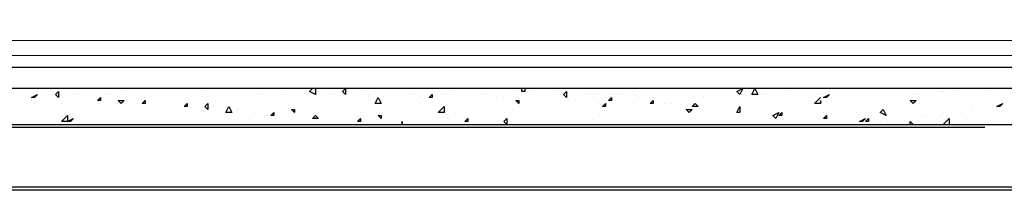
# Model space of a CAD drawing. Header units: metres. Extents: x 5.7 to 89.8, y 4 to 63.5.
# Tile 76 of 256: x 13.718 to 16.892, y 51.148 to 51.697. Entities that reach past the tile are written whole.
import ezdxf

# ---------------------------------------------------------------- set-up
doc = ezdxf.new("R2010")
doc.units = ezdxf.units.M
doc.header["$MEASUREMENT"] = 0
for name, color, linetype in [('PDF17_beam-A', 7, 'Continuous'), ('PDF17_boresh', 7, 'Continuous'), ('PDF17_hatch', 7, 'Continuous'), ('PDF17_kaff', 7, 'Continuous')]:
    doc.layers.add(name, color=color, linetype=linetype)

msp = doc.modelspace()

# ---------------------------------------------------------------- linework, layer by layer
at = {"layer": 'PDF17_beam-A', "lineweight": 25}
for points in [[(16.8289, 51.3503), (11.291, 51.3503)], [(21.8275, 51.1577), (11.291, 51.1577)], [(21.8275, 51.1481), (11.291, 51.1481)]]:
    msp.add_lwpolyline(points, dxfattribs=at)
at = {"layer": 'PDF17_boresh', "lineweight": 25}
msp.add_lwpolyline([(21.8179, 51.543), (11.291, 51.543)], dxfattribs=at)
at = {"layer": 'PDF17_hatch', "lineweight": 25}
for points in [[(14.6715, 51.4756), (14.6715, 51.4563), (14.6523, 51.4659), (14.6619, 51.4756)], [(14.6619, 51.4756), (14.6619, 51.4756)], [(14.9605, 51.4756), (14.9605, 51.4756)], [(15.2398, 51.4756), (15.2398, 51.4756)], [(15.3457, 51.4756), (15.3457, 51.4659), (15.3361, 51.4659), (15.3361, 51.4756)], [(13.7277, 51.4467), (13.7277, 51.4467)], [(13.824, 51.4563), (13.824, 51.4563)], [(13.8914, 51.4467), (13.8914, 51.4467)], [(13.901, 51.4563), (13.901, 51.4563)], [(14.007, 51.4563), (14.007, 51.4563)], [(14.0551, 51.4659), (14.0551, 51.4659)], [(14.2189, 51.4467), (14.2189, 51.4467)], [(14.3248, 51.4659), (14.3248, 51.4659)], [(14.45, 51.4467), (14.45, 51.4467)], [(14.4982, 51.4563), (14.4982, 51.4563)], [(14.5656, 51.4659), (14.5656, 51.4659)], [(14.5752, 51.4563), (14.5752, 51.4563)], [(14.7197, 51.4563), (14.7197, 51.4563)], [(14.7582, 51.4659), (14.7582, 51.4659)], [(14.816, 51.4659), (14.816, 51.4659)], [(14.8449, 51.4563), (14.8449, 51.4563)], [(14.8642, 51.4659), (14.8642, 51.4659)], [(14.9701, 51.4563), (14.9701, 51.4563)], [(15.0086, 51.4467), (15.0086, 51.4467)], [(15.076, 51.4563), (15.076, 51.4563)], [(15.1146, 51.4467), (15.1146, 51.4467)], [(15.1242, 51.4659), (15.1242, 51.4659)], [(15.1724, 51.4467), (15.1724, 51.4467)], [(15.2109, 51.4563), (15.2109, 51.4563)], [(15.259, 51.4467), (15.259, 51.4467)], [(15.2783, 51.4467), (15.2783, 51.4467)], [(15.3072, 51.4659), (15.3072, 51.4659)], [(15.3457, 51.4659), (15.3457, 51.4659)], [(15.3746, 51.4659), (15.3746, 51.4659)], [(15.442, 51.4659), (15.442, 51.4659)], [(15.548, 51.4563), (15.548, 51.4563)], [(15.5672, 51.4563), (15.5672, 51.4563)], [(15.6058, 51.4467), (15.6058, 51.4467)], [(15.6154, 51.4563), (15.6154, 51.4563)], [(15.6539, 51.4563), (15.6539, 51.4563)], [(15.6924, 51.4659), (15.6924, 51.4659)], [(15.7021, 51.4563), (15.7021, 51.4563)], [(15.7599, 51.4467), (15.7599, 51.4467)], [(15.8562, 51.4467), (15.8562, 51.4467)], [(15.9236, 51.4467), (15.9236, 51.4467)], [(16.0392, 51.4659), (16.0392, 51.4659)], [(16.0488, 51.4467), (16.0488, 51.4467)], [(16.0969, 51.4467), (16.0969, 51.4467)], [(16.1258, 51.4563), (16.1258, 51.4563)], [(16.1933, 51.4659), (16.1933, 51.4659)], [(16.2992, 51.437), (16.2992, 51.4274), (16.2799, 51.4274), (16.2992, 51.4467)], [(16.3088, 51.4563), (16.3088, 51.4563)], [(16.5592, 51.4467), (16.5592, 51.4467)], [(16.5978, 51.4563), (16.5978, 51.4563)], [(16.6844, 51.4659), (16.6844, 51.4659)], [(16.6941, 51.4659), (16.6941, 51.4659)], [(16.723, 51.4467), (16.723, 51.4467)], [(16.7326, 51.4659), (16.7326, 51.4659)], [(16.8385, 51.4659), (16.8385, 51.4659)], [(13.7566, 51.437), (13.7566, 51.437)], [(13.7662, 51.4274), (13.7662, 51.4274)], [(13.7855, 51.437), (13.7855, 51.437)], [(13.8144, 51.437), (13.8144, 51.437)], [(13.8529, 51.4274), (13.8529, 51.4274)], [(13.9588, 51.4274), (13.9588, 51.4274)], [(14.0262, 51.4274), (14.0262, 51.4274)], [(14.0648, 51.4178), (14.0648, 51.4178)], [(14.1225, 51.437), (14.1225, 51.437)], [(14.1611, 51.4178), (14.1611, 51.4178)], [(14.1996, 51.4178), (14.1996, 51.4178)], [(14.2478, 51.4178), (14.2478, 51.4178)], [(14.3248, 51.4274), (14.3248, 51.4274)], [(14.3441, 51.4178), (14.3441, 51.4178)], [(14.4596, 51.437), (14.4596, 51.437)], [(14.5174, 51.4274), (14.5174, 51.4274)], [(14.6137, 51.437), (14.6137, 51.437)], [(14.7293, 51.437), (14.7293, 51.437)], [(14.7582, 51.4178), (14.7582, 51.4178)], [(14.8834, 51.437), (14.8834, 51.437)], [(14.9123, 51.4178), (14.9123, 51.4178)], [(14.9316, 51.437), (14.9316, 51.437)], [(15.0086, 51.4274), (15.0086, 51.4274)], [(15.1435, 51.4274), (15.1435, 51.4274)], [(15.3264, 51.4178), (15.3264, 51.4178)], [(15.3746, 51.4274), (15.3746, 51.4274)], [(15.3842, 51.437), (15.3842, 51.437)], [(15.4035, 51.4178), (15.4035, 51.4178)], [(15.442, 51.437), (15.442, 51.437)], [(15.4902, 51.437), (15.4902, 51.437)], [(15.5094, 51.437), (15.5094, 51.437)], [(15.5865, 51.4274), (15.5865, 51.4274)], [(15.6924, 51.4274), (15.6924, 51.4274)], [(15.7984, 51.4274), (15.7984, 51.4274)], [(15.808, 51.4178), (15.808, 51.4178)], [(15.8176, 51.4274), (15.8176, 51.4274)], [(15.8851, 51.4274), (15.8851, 51.4274)], [(15.9043, 51.4178), (15.9043, 51.4178)], [(15.9043, 51.4178), (15.9043, 51.4178)], [(15.9621, 51.437), (15.9621, 51.437)], [(16.0006, 51.437), (16.0006, 51.437)], [(16.0006, 51.437), (16.0006, 51.437)], [(16.0006, 51.4178), (16.0006, 51.4178)], [(16.0681, 51.437), (16.0681, 51.437)], [(16.0873, 51.4178), (16.0873, 51.4178)], [(16.1644, 51.4274), (16.1644, 51.4274)], [(16.2029, 51.437), (16.2029, 51.437)], [(16.2703, 51.4274), (16.2703, 51.4274)], [(16.3185, 51.4178), (16.3185, 51.4178)], [(16.3763, 51.4274), (16.3763, 51.4274)], [(16.3955, 51.4274), (16.3955, 51.4274)], [(16.4437, 51.4274), (16.4437, 51.4274)], [(16.4822, 51.4178), (16.4822, 51.4178)], [(16.4918, 51.437), (16.4918, 51.437)], [(16.4918, 51.437), (16.4918, 51.437)], [(16.5785, 51.4178), (16.5785, 51.4178)], [(16.617, 51.4274), (16.617, 51.4274)], [(16.7904, 51.4178), (16.7904, 51.4178)], [(16.8771, 51.4178), (16.8771, 51.4178)], [(16.8867, 51.4274), (16.8867, 51.4274)], [(13.7277, 51.3792), (13.7277, 51.3792)], [(13.824, 51.3985), (13.824, 51.3985)], [(13.9203, 51.4081), (13.9203, 51.4081)], [(13.9588, 51.3792), (13.9588, 51.3792)], [(14.007, 51.3889), (14.007, 51.3889)], [(14.084, 51.3985), (14.084, 51.3985)], [(14.1225, 51.3792), (14.1225, 51.3792)], [(14.2189, 51.3889), (14.2189, 51.3889)], [(14.2381, 51.3985), (14.2381, 51.3985)], [(14.267, 51.4081), (14.267, 51.4081)], [(14.3152, 51.3985), (14.3152, 51.3985)], [(14.373, 51.4081), (14.373, 51.4081)], [(14.4211, 51.4081), (14.4211, 51.4081)], [(14.4404, 51.3792), (14.4404, 51.3792)], [(14.4789, 51.3985), (14.4789, 51.3985)], [(14.5078, 51.3889), (14.5078, 51.3889)], [(14.5174, 51.3889), (14.5174, 51.3889)], [(14.5752, 51.3985), (14.5752, 51.3985)], [(14.6137, 51.3792), (14.6137, 51.3792)], [(14.6234, 51.4081), (14.6234, 51.4081)], [(14.6426, 51.3985), (14.6426, 51.3985)], [(14.6812, 51.3985), (14.6812, 51.3985)], [(14.6908, 51.4081), (14.6908, 51.4081)], [(14.7101, 51.3889), (14.7101, 51.3889)], [(14.7871, 51.3889), (14.7871, 51.3889)], [(14.816, 51.3985), (14.816, 51.3985)], [(14.893, 51.3889), (14.893, 51.3889)], [(14.9219, 51.3792), (14.9219, 51.3792)], [(14.9894, 51.3792), (14.9894, 51.3792)], [(15.0279, 51.3985), (15.0279, 51.3985)], [(15.076, 51.3889), (15.076, 51.3889)], [(15.0953, 51.3792), (15.0953, 51.3792)], [(15.1049, 51.3792), (15.1049, 51.3792)], [(15.1242, 51.3985), (15.1242, 51.3985)], [(15.2012, 51.4081), (15.2012, 51.4081)], [(15.2109, 51.3889), (15.2109, 51.3889)], [(15.3072, 51.4081), (15.3072, 51.4081)], [(15.5191, 51.3792), (15.5191, 51.3792)], [(15.5672, 51.3792), (15.5672, 51.3792)], [(15.5865, 51.3889), (15.5865, 51.3889)], [(15.6058, 51.3792), (15.6058, 51.3792)], [(15.6346, 51.3889), (15.6346, 51.3889)], [(15.7021, 51.4081), (15.7021, 51.4081)], [(15.7021, 51.3985), (15.7021, 51.3985)], [(15.7599, 51.4081), (15.7599, 51.4081)], [(15.7984, 51.4081), (15.7984, 51.4081)], [(15.8658, 51.3792), (15.8658, 51.3792)], [(15.9717, 51.3985), (15.9717, 51.3985)], [(16.0777, 51.3792), (16.0777, 51.3792)], [(16.0969, 51.3889), (16.0969, 51.3889)], [(16.1066, 51.4081), (16.1066, 51.4081)], [(16.1933, 51.3985), (16.1933, 51.3985)], [(16.1933, 51.3985), (16.1933, 51.3985)], [(16.2125, 51.4081), (16.2125, 51.4081)], [(16.2414, 51.4081), (16.2414, 51.4081)], [(16.2992, 51.4081), (16.2992, 51.4081)], [(16.3088, 51.3985), (16.3088, 51.3985)], [(16.3859, 51.3889), (16.3859, 51.3889)], [(16.4148, 51.3985), (16.4148, 51.3985)], [(16.5015, 51.4081), (16.5015, 51.4081)], [(16.5207, 51.3889), (16.5207, 51.3889)], [(16.5881, 51.3889), (16.5881, 51.3889)], [(16.6267, 51.3889), (16.6267, 51.3889)], [(16.6363, 51.3889), (16.6363, 51.3889)], [(16.6844, 51.4081), (16.6844, 51.4081)], [(16.6844, 51.3889), (16.6844, 51.3889)], [(16.6941, 51.3985), (16.6941, 51.3985)], [(16.6941, 51.36), (16.7133, 51.3792), (16.7133, 51.36)], [(16.723, 51.3792), (16.723, 51.3792)], [(16.7519, 51.3985), (16.7519, 51.3985)], [(16.7904, 51.4081), (16.7904, 51.4081)], [(16.8289, 51.3792), (16.8289, 51.3792)], [(13.8336, 51.3696), (13.8336, 51.3696)], [(14.1225, 51.3696), (14.1225, 51.3696)], [(14.3922, 51.3696), (14.3922, 51.3696)], [(14.3922, 51.3696), (14.3922, 51.3696)], [(14.8064, 51.36), (14.8064, 51.36)], [(14.9508, 51.3696), (14.9508, 51.3696)], [(15.0086, 51.36), (15.0086, 51.36)], [(15.2012, 51.3696), (15.2012, 51.3696)], [(15.3072, 51.3696), (15.3072, 51.3696)], [(15.4805, 51.3696), (15.4805, 51.3696)], [(15.4998, 51.3696), (15.4998, 51.3696)], [(15.9525, 51.3696), (15.9525, 51.3696)], [(16.0006, 51.3696), (16.0006, 51.3696)], [(16.0006, 51.3696), (16.0006, 51.3696)], [(16.2703, 51.3696), (16.2703, 51.3696)], [(16.4918, 51.3696), (16.4918, 51.3696)], [(16.5111, 51.3696), (16.5111, 51.3696)], [(16.5881, 51.36), (16.5881, 51.3696), (16.5978, 51.36)], [(16.8867, 51.36), (16.8867, 51.36)]]:
    msp.add_lwpolyline(points, dxfattribs=at)
for points in [[(14.7678, 51.4756), (14.7678, 51.4563), (14.7582, 51.4659)], [(16.0488, 51.4756), (16.0392, 51.4563), (16.0295, 51.4659)], [(16.0969, 51.4563), (16.0777, 51.4563), (16.0873, 51.4756)], [(13.7758, 51.4563), (13.7662, 51.4467), (13.7566, 51.4467)], [(13.8432, 51.4659), (13.8432, 51.4467), (13.8336, 51.4563)], [(13.9781, 51.4467), (13.9781, 51.437), (13.9685, 51.437)], [(14.8834, 51.4274), (14.8642, 51.4274), (14.8738, 51.4467)], [(15.0471, 51.4563), (15.0471, 51.4467), (15.0375, 51.4467)], [(15.4805, 51.4659), (15.4805, 51.4467), (15.4709, 51.4563)], [(15.625, 51.4467), (15.625, 51.437), (15.6154, 51.437)], [(16.3281, 51.4563), (16.3185, 51.4467), (16.3088, 51.4467)], [(14.0551, 51.437), (14.0455, 51.4274), (14.0359, 51.437)], [(14.1225, 51.437), (14.1225, 51.4274), (14.1129, 51.4274)], [(14.2574, 51.4274), (14.2574, 51.4178), (14.2478, 51.4178)], [(14.3248, 51.4274), (14.3248, 51.4081), (14.3152, 51.4178)], [(14.3922, 51.4178), (14.4019, 51.3985), (14.3826, 51.3985)], [(15.0857, 51.3985), (15.0664, 51.3985), (15.0857, 51.4178)], [(15.3264, 51.437), (15.3264, 51.4274), (15.3168, 51.437)], [(15.6058, 51.4274), (15.6058, 51.4178), (15.5961, 51.4178)], [(15.7599, 51.437), (15.7599, 51.4274), (15.7502, 51.4274)], [(15.8947, 51.4274), (15.9043, 51.4178), (15.8851, 51.4178)], [(16.0392, 51.4178), (16.0392, 51.3985), (16.0295, 51.3985)], [(16.6074, 51.437), (16.5978, 51.4274), (16.5881, 51.437)], [(16.8867, 51.4274), (16.8771, 51.4178), (16.8674, 51.4178)], [(13.8721, 51.3696), (13.8529, 51.3696), (13.8721, 51.3889)], [(13.8914, 51.3792), (13.8818, 51.3696), (13.8721, 51.3696)], [(14.5367, 51.3985), (14.5367, 51.3889), (14.5271, 51.3889)], [(14.6041, 51.4081), (14.6041, 51.3985), (14.5945, 51.4081)], [(14.6715, 51.3889), (14.6812, 51.3792), (14.6619, 51.3792)], [(14.816, 51.3792), (14.816, 51.3696), (14.8064, 51.3696)], [(14.8834, 51.3889), (14.8834, 51.3792), (14.8738, 51.3889)], [(15.1627, 51.3792), (15.1627, 51.3696), (15.1531, 51.3696)], [(15.2879, 51.36), (15.2783, 51.3696), (15.2879, 51.3792)], [(15.8851, 51.4081), (15.8754, 51.3985), (15.8658, 51.4081)], [(16.1644, 51.3985), (16.1547, 51.3792), (16.1451, 51.3889)], [(16.174, 51.3985), (16.174, 51.3889), (16.1644, 51.3889)], [(16.3185, 51.3889), (16.3185, 51.3792), (16.3088, 51.3792)], [(16.4437, 51.3792), (16.434, 51.3696), (16.4244, 51.3696)], [(16.4533, 51.3792), (16.4533, 51.3696), (16.4437, 51.3696)], [(16.5111, 51.3889), (16.4918, 51.3985), (16.5015, 51.4081)], [(14.9508, 51.3696), (14.9508, 51.36)]]:
    msp.add_lwpolyline(points, close=True, dxfattribs=at)
at = {"layer": 'PDF17_kaff', "lineweight": 20}
for points in [[(21.8179, 51.6971), (21.7505, 51.6297), (11.3873, 51.6297), (11.3199, 51.6971)], [(11.291, 51.5815), (21.8179, 51.5815)]]:
    msp.add_lwpolyline(points, dxfattribs=at)
at = {"layer": 'PDF17_kaff', "lineweight": 30}
msp.add_lwpolyline([(11.0695, 51.4756), (11.0695, 51.36), (22.0587, 51.36), (22.0587, 51.4756)], close=True, dxfattribs=at)

doc.saveas('drawing.dxf')
